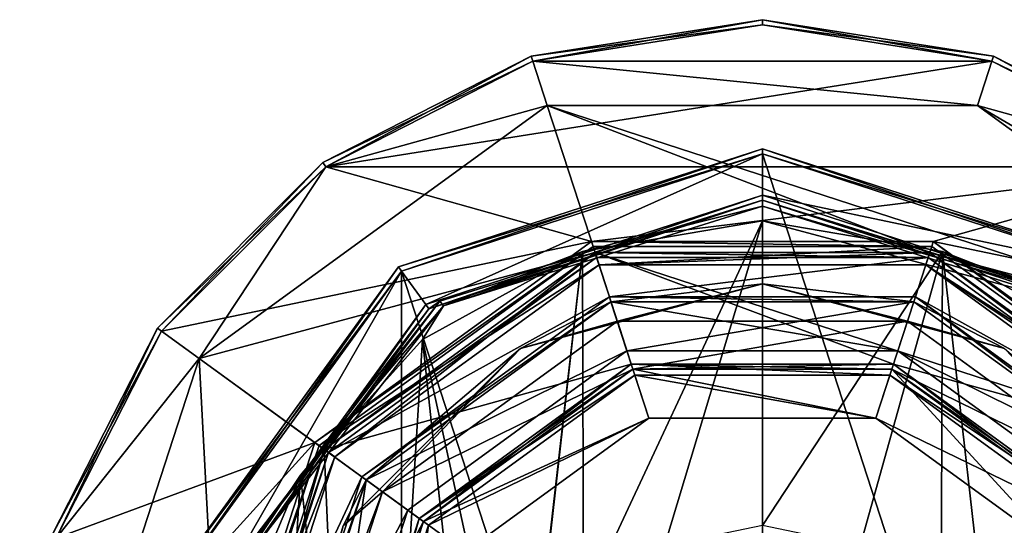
# Model space of a CAD drawing. Header units: millimetres. Extents: x -78 to 78, y -77 to 439.
# Tile 47 of 59: x -29 to 9, y 329 to 349. Entities that reach past the tile are written whole.
import ezdxf

# ---------------------------------------------------------------- set-up
doc = ezdxf.new("R2010")
doc.units = ezdxf.units.MM
doc.header["$LTSCALE"] = 65.185185
for name, color, linetype in [('105', 7, 'CONTINUOUS'), ('107', 7, 'CONTINUOUS'), ('109', 7, 'CONTINUOUS'), ('111', 7, 'CONTINUOUS'), ('113', 7, 'CONTINUOUS'), ('115', 7, 'CONTINUOUS'), ('116', 7, 'CONTINUOUS'), ('117', 7, 'CONTINUOUS'), ('118', 7, 'CONTINUOUS'), ('119', 7, 'CONTINUOUS'), ('120', 7, 'CONTINUOUS'), ('122', 7, 'CONTINUOUS'), ('124', 7, 'CONTINUOUS'), ('126', 7, 'CONTINUOUS'), ('128', 7, 'CONTINUOUS'), ('131', 7, 'CONTINUOUS'), ('132', 7, 'CONTINUOUS'), ('133', 7, 'CONTINUOUS'), ('135', 7, 'CONTINUOUS'), ('137', 7, 'CONTINUOUS'), ('139', 7, 'CONTINUOUS'), ('140', 7, 'CONTINUOUS'), ('142', 7, 'CONTINUOUS'), ('144', 7, 'CONTINUOUS'), ('146', 7, 'CONTINUOUS'), ('147', 7, 'CONTINUOUS'), ('149', 7, 'CONTINUOUS'), ('151', 7, 'CONTINUOUS'), ('458', 7, 'CONTINUOUS'), ('460', 7, 'CONTINUOUS'), ('461', 7, 'CONTINUOUS'), ('462', 7, 'CONTINUOUS'), ('467', 7, 'CONTINUOUS'), ('468', 7, 'CONTINUOUS'), ('469', 7, 'CONTINUOUS'), ('470', 7, 'CONTINUOUS'), ('473', 7, 'CONTINUOUS'), ('474', 7, 'CONTINUOUS'), ('480', 7, 'CONTINUOUS'), ('481', 7, 'CONTINUOUS'), ('482', 7, 'CONTINUOUS'), ('483', 7, 'CONTINUOUS'), ('484', 7, 'CONTINUOUS'), ('485', 7, 'CONTINUOUS'), ('486', 7, 'CONTINUOUS'), ('492', 7, 'CONTINUOUS')]:
    doc.layers.add(name, color=color, linetype=linetype)

msp = doc.modelspace()

# ---------------------------------------------------------------- linework, layer by layer
at = {"layer": '105', "linetype": 'CONTINUOUS'}
for points in [[(0, 348.8), (8.9, 347.39), (-8.9, 347.39), (0, 348.8)], [(-16.928, 343.3), (-8.9, 347.39), (-8.343, 345.679), (-16.928, 343.3)], [(-8.9, 347.39), (8.9, 347.39), (8.343, 345.679), (-8.9, 347.39)], [(-8.343, 345.679), (-8.9, 347.39), (8.343, 345.679), (-8.343, 345.679)], [(8.9, 347.39), (16.928, 343.3), (8.343, 345.679), (8.9, 347.39)], [(-21.843, 335.87), (-16.928, 343.3), (-8.343, 345.679), (-21.843, 335.87)], [(16.928, 343.3), (23.3, 336.928), (8.343, 345.679), (16.928, 343.3)], [(8.343, 345.679), (23.3, 336.928), (21.843, 335.87), (8.343, 345.679)], [(-23.3, 336.928), (-16.928, 343.3), (-21.843, 335.87), (-23.3, 336.928)], [(-27.39, 328.9), (-23.3, 336.928), (-21.843, 335.87), (-27.39, 328.9)], [(-27, 320), (-27.39, 328.9), (-21.843, 335.87), (-27, 320)]]:
    msp.add_3dface(points, dxfattribs=at)
at = {"layer": '107', "linetype": 'CONTINUOUS'}
for points in [[(-21.843, 335.87, 1), (-8.343, 345.679, 1), (-6.489, 339.972, 1), (-21.843, 335.87, 1)], [(8.343, 345.679, 1), (21.843, 335.87, 1), (-8.343, 345.679, 1), (8.343, 345.679, 1)], [(-8.343, 345.679, 1), (21.843, 335.87, 1), (6.489, 339.972, 1), (-8.343, 345.679, 1)], [(-6.489, 339.972, 1), (-8.343, 345.679, 1), (6.489, 339.972, 1), (-6.489, 339.972, 1)], [(-16.989, 332.343, 1), (-21.843, 335.87, 1), (-6.489, 339.972, 1), (-16.989, 332.343, 1)], [(6.489, 339.972, 1), (21.843, 335.87, 1), (16.989, 332.343, 1), (6.489, 339.972, 1)], [(-27, 320, 1), (-21.843, 335.87, 1), (-21, 320, 1), (-27, 320, 1)], [(-21, 320, 1), (-21.843, 335.87, 1), (-16.989, 332.343, 1), (-21, 320, 1)]]:
    msp.add_3dface(points, dxfattribs=at)
at = {"layer": '109', "linetype": 'CONTINUOUS'}
for points in [[(-16.989, 332.343), (-6.489, 339.972), (-5.083, 335.645), (-16.989, 332.343)], [(6.489, 339.972), (16.989, 332.343), (-6.489, 339.972), (6.489, 339.972)], [(-6.489, 339.972), (16.989, 332.343), (5.083, 335.645), (-6.489, 339.972)], [(-5.083, 335.645), (-6.489, 339.972), (5.083, 335.645), (-5.083, 335.645)], [(-13.308, 329.669), (-16.989, 332.343), (-5.083, 335.645), (-13.308, 329.669)], [(5.083, 335.645), (16.989, 332.343), (13.308, 329.669), (5.083, 335.645)], [(-21, 320), (-16.989, 332.343), (-16.45, 320), (-21, 320)], [(-16.45, 320), (-16.989, 332.343), (-13.308, 329.669), (-16.45, 320)]]:
    msp.add_3dface(points, dxfattribs=at)
at = {"layer": '111', "linetype": 'CONTINUOUS'}
for points in [[(-6.567, 340.21, 2.5), (-17.192, 332.49, 2.5), (-6.335, 339.497, 2.5), (-6.567, 340.21, 2.5)], [(6.567, 340.21, 2.5), (-6.567, 340.21, 2.5), (-6.335, 339.497, 2.5), (6.567, 340.21, 2.5)], [(6.335, 339.497, 2.5), (6.567, 340.21, 2.5), (-6.335, 339.497, 2.5), (6.335, 339.497, 2.5)], [(17.192, 332.49, 2.5), (6.567, 340.21, 2.5), (6.335, 339.497, 2.5), (17.192, 332.49, 2.5)], [(-6.335, 339.497, 2.5), (-17.192, 332.49, 2.5), (-16.585, 332.05, 2.5), (-6.335, 339.497, 2.5)], [(16.585, 332.05, 2.5), (17.192, 332.49, 2.5), (6.335, 339.497, 2.5), (16.585, 332.05, 2.5)], [(-17.192, 332.49, 2.5), (-21.25, 320, 2.5), (-16.585, 332.05, 2.5), (-17.192, 332.49, 2.5)], [(-16.585, 332.05, 2.5), (-21.25, 320, 2.5), (-20.5, 320, 2.5), (-16.585, 332.05, 2.5)]]:
    msp.add_3dface(points, dxfattribs=at)
at = {"layer": '113', "linetype": 'CONTINUOUS'}
for points in [[(0, 348.8, 5), (-8.9, 347.39, 5), (8.9, 347.39, 5), (0, 348.8, 5)], [(-8.9, 347.39, 5), (-16.928, 343.3, 5), (8.9, 347.39, 5), (-8.9, 347.39, 5)], [(8.9, 347.39, 5), (-16.928, 343.3, 5), (16.928, 343.3, 5), (8.9, 347.39, 5)], [(-16.928, 343.3, 5), (-23.3, 336.928, 5), (-6.628, 340.4, 5), (-16.928, 343.3, 5)], [(16.928, 343.3, 5), (-16.928, 343.3, 5), (-6.628, 340.4, 5), (16.928, 343.3, 5)], [(6.628, 340.4, 5), (16.928, 343.3, 5), (-6.628, 340.4, 5), (6.628, 340.4, 5)], [(23.3, 336.928, 5), (16.928, 343.3, 5), (6.628, 340.4, 5), (23.3, 336.928, 5)], [(-6.628, 340.4, 5), (-23.3, 336.928, 5), (-17.353, 332.608, 5), (-6.628, 340.4, 5)], [(17.353, 332.608, 5), (23.3, 336.928, 5), (6.628, 340.4, 5), (17.353, 332.608, 5)], [(-23.3, 336.928, 5), (-27.39, 328.9, 5), (-17.353, 332.608, 5), (-23.3, 336.928, 5)], [(-27.39, 328.9, 5), (-28.8, 320, 5), (-17.353, 332.608, 5), (-27.39, 328.9, 5)], [(-17.353, 332.608, 5), (-28.8, 320, 5), (-21.45, 320, 5), (-17.353, 332.608, 5)]]:
    msp.add_3dface(points, dxfattribs=at)
at = {"layer": '115', "linetype": 'CONTINUOUS'}
for points in [[(-21.843, 335.87), (-8.343, 345.679), (-21.843, 335.87, 1), (-21.843, 335.87)], [(-8.343, 345.679), (-8.343, 345.679, 1), (-21.843, 335.87, 1), (-8.343, 345.679)], [(-8.343, 345.679), (8.343, 345.679), (-8.343, 345.679, 1), (-8.343, 345.679)], [(8.343, 345.679), (8.343, 345.679, 1), (-8.343, 345.679, 1), (8.343, 345.679)], [(8.343, 345.679), (21.843, 335.87), (8.343, 345.679, 1), (8.343, 345.679)], [(21.843, 335.87), (21.843, 335.87, 1), (8.343, 345.679, 1), (21.843, 335.87)], [(-27, 320), (-21.843, 335.87), (-27, 320, 1), (-27, 320)], [(-27, 320, 1), (-21.843, 335.87), (-21.843, 335.87, 1), (-27, 320, 1)]]:
    msp.add_3dface(points, dxfattribs=at)
at = {"layer": '116', "linetype": 'CONTINUOUS'}
for points in [[(-16.989, 332.343, 1), (-6.489, 339.972, 1), (-16.989, 332.343), (-16.989, 332.343, 1)], [(-6.489, 339.972, 1), (-6.489, 339.972), (-16.989, 332.343), (-6.489, 339.972, 1)], [(-6.489, 339.972, 1), (6.489, 339.972, 1), (-6.489, 339.972), (-6.489, 339.972, 1)], [(6.489, 339.972, 1), (6.489, 339.972), (-6.489, 339.972), (6.489, 339.972, 1)], [(6.489, 339.972, 1), (16.989, 332.343, 1), (6.489, 339.972), (6.489, 339.972, 1)], [(16.989, 332.343, 1), (16.989, 332.343), (6.489, 339.972), (16.989, 332.343, 1)], [(-21, 320, 1), (-16.989, 332.343, 1), (-21, 320), (-21, 320, 1)], [(-21, 320), (-16.989, 332.343, 1), (-16.989, 332.343), (-21, 320)]]:
    msp.add_3dface(points, dxfattribs=at)
at = {"layer": '117', "linetype": 'CONTINUOUS'}
for points in [[(-5.022, 335.455, 2.3), (-13.147, 329.552, 2.3), (-5.022, 335.455, 0.2), (-5.022, 335.455, 2.3)], [(-5.022, 335.455, 0.2), (-13.147, 329.552, 2.3), (-13.147, 329.552, 0.2), (-5.022, 335.455, 0.2)], [(5.022, 335.455, 2.3), (-5.022, 335.455, 2.3), (5.022, 335.455, 0.2), (5.022, 335.455, 2.3)], [(5.022, 335.455, 0.2), (-5.022, 335.455, 2.3), (-5.022, 335.455, 0.2), (5.022, 335.455, 0.2)], [(13.147, 329.552, 2.3), (5.022, 335.455, 2.3), (13.147, 329.552, 0.2), (13.147, 329.552, 2.3)], [(13.147, 329.552, 0.2), (5.022, 335.455, 2.3), (5.022, 335.455, 0.2), (13.147, 329.552, 0.2)], [(-16.25, 320, 2.3), (-16.25, 320, 0.2), (-13.147, 329.552, 0.2), (-16.25, 320, 2.3)], [(-13.147, 329.552, 2.3), (-16.25, 320, 2.3), (-13.147, 329.552, 0.2), (-13.147, 329.552, 2.3)]]:
    msp.add_3dface(points, dxfattribs=at)
at = {"layer": '118', "linetype": 'CONTINUOUS'}
for points in [[(-17.192, 332.49, 2.5), (-6.567, 340.21, 2.5), (-17.192, 332.49, 4.8), (-17.192, 332.49, 2.5)], [(-17.192, 332.49, 4.8), (-6.567, 340.21, 2.5), (-6.567, 340.21, 4.8), (-17.192, 332.49, 4.8)], [(-6.567, 340.21, 2.5), (6.567, 340.21, 2.5), (-6.567, 340.21, 4.8), (-6.567, 340.21, 2.5)], [(-6.567, 340.21, 4.8), (6.567, 340.21, 2.5), (6.567, 340.21, 4.8), (-6.567, 340.21, 4.8)], [(6.567, 340.21, 2.5), (17.192, 332.49, 2.5), (6.567, 340.21, 4.8), (6.567, 340.21, 2.5)], [(6.567, 340.21, 4.8), (17.192, 332.49, 2.5), (17.192, 332.49, 4.8), (6.567, 340.21, 4.8)], [(-21.25, 320, 2.5), (-17.192, 332.49, 2.5), (-21.25, 320, 4.8), (-21.25, 320, 2.5)], [(-21.25, 320, 4.8), (-17.192, 332.49, 2.5), (-17.192, 332.49, 4.8), (-21.25, 320, 4.8)]]:
    msp.add_3dface(points, dxfattribs=at)
at = {"layer": '119', "linetype": 'CONTINUOUS'}
for points in [[(0, 349, 0.2), (-8.961, 347.581, 0.2), (0, 349, 4.8), (0, 349, 0.2)], [(0, 349, 4.8), (-8.961, 347.581, 0.2), (-8.961, 347.581, 4.8), (0, 349, 4.8)], [(8.961, 347.581, 0.2), (0, 349, 0.2), (8.961, 347.581, 4.8), (8.961, 347.581, 0.2)], [(8.961, 347.581, 4.8), (0, 349, 0.2), (0, 349, 4.8), (8.961, 347.581, 4.8)], [(-8.961, 347.581, 0.2), (-17.046, 343.461, 0.2), (-8.961, 347.581, 4.8), (-8.961, 347.581, 0.2)], [(-8.961, 347.581, 4.8), (-17.046, 343.461, 0.2), (-17.046, 343.461, 4.8), (-8.961, 347.581, 4.8)], [(17.046, 343.461, 0.2), (8.961, 347.581, 0.2), (17.046, 343.461, 4.8), (17.046, 343.461, 0.2)], [(17.046, 343.461, 4.8), (8.961, 347.581, 0.2), (8.961, 347.581, 4.8), (17.046, 343.461, 4.8)], [(-17.046, 343.461, 0.2), (-23.461, 337.046, 0.2), (-17.046, 343.461, 4.8), (-17.046, 343.461, 0.2)], [(-17.046, 343.461, 4.8), (-23.461, 337.046, 0.2), (-23.461, 337.046, 4.8), (-17.046, 343.461, 4.8)], [(-23.461, 337.046, 0.2), (-27.581, 328.961, 0.2), (-23.461, 337.046, 4.8), (-23.461, 337.046, 0.2)], [(-23.461, 337.046, 4.8), (-27.581, 328.961, 0.2), (-27.581, 328.961, 4.8), (-23.461, 337.046, 4.8)]]:
    msp.add_3dface(points, dxfattribs=at)
at = {"layer": '120', "linetype": 'CONTINUOUS'}
for points in [[(0, 348.8, 5), (0, 349, 4.8), (-8.961, 347.581, 4.8), (0, 348.8, 5)], [(0, 348.8, 5), (8.9, 347.39, 5), (0, 349, 4.8), (0, 348.8, 5)], [(8.9, 347.39, 5), (8.961, 347.581, 4.8), (0, 349, 4.8), (8.9, 347.39, 5)], [(-8.9, 347.39, 5), (0, 348.8, 5), (-8.961, 347.581, 4.8), (-8.9, 347.39, 5)], [(-8.9, 347.39, 5), (-8.961, 347.581, 4.8), (-17.046, 343.461, 4.8), (-8.9, 347.39, 5)], [(8.9, 347.39, 5), (16.928, 343.3, 5), (8.961, 347.581, 4.8), (8.9, 347.39, 5)], [(16.928, 343.3, 5), (17.046, 343.461, 4.8), (8.961, 347.581, 4.8), (16.928, 343.3, 5)], [(-16.928, 343.3, 5), (-8.9, 347.39, 5), (-17.046, 343.461, 4.8), (-16.928, 343.3, 5)], [(-16.928, 343.3, 5), (-17.046, 343.461, 4.8), (-23.461, 337.046, 4.8), (-16.928, 343.3, 5)], [(-23.3, 336.928, 5), (-16.928, 343.3, 5), (-23.461, 337.046, 4.8), (-23.3, 336.928, 5)], [(-23.3, 336.928, 5), (-23.461, 337.046, 4.8), (-27.581, 328.961, 4.8), (-23.3, 336.928, 5)], [(-27.39, 328.9, 5), (-23.3, 336.928, 5), (-27.581, 328.961, 4.8), (-27.39, 328.9, 5)]]:
    msp.add_3dface(points, dxfattribs=at)
at = {"layer": '122', "linetype": 'CONTINUOUS'}
for points in [[(-6.628, 340.4, 5), (-17.353, 332.608, 5), (-6.567, 340.21, 4.8), (-6.628, 340.4, 5)], [(-17.353, 332.608, 5), (-17.192, 332.49, 4.8), (-6.567, 340.21, 4.8), (-17.353, 332.608, 5)], [(6.628, 340.4, 5), (-6.628, 340.4, 5), (6.567, 340.21, 4.8), (6.628, 340.4, 5)], [(-6.628, 340.4, 5), (-6.567, 340.21, 4.8), (6.567, 340.21, 4.8), (-6.628, 340.4, 5)], [(6.628, 340.4, 5), (6.567, 340.21, 4.8), (17.192, 332.49, 4.8), (6.628, 340.4, 5)], [(17.353, 332.608, 5), (6.628, 340.4, 5), (17.192, 332.49, 4.8), (17.353, 332.608, 5)], [(-17.353, 332.608, 5), (-21.45, 320, 5), (-17.192, 332.49, 4.8), (-17.353, 332.608, 5)], [(-21.45, 320, 5), (-21.25, 320, 4.8), (-17.192, 332.49, 4.8), (-21.45, 320, 5)]]:
    msp.add_3dface(points, dxfattribs=at)
at = {"layer": '124', "linetype": 'CONTINUOUS'}
for points in [[(-13.308, 329.669, 2.5), (-5.022, 335.455, 2.3), (-5.083, 335.645, 2.5), (-13.308, 329.669, 2.5)], [(-5.022, 335.455, 2.3), (5.022, 335.455, 2.3), (-5.083, 335.645, 2.5), (-5.022, 335.455, 2.3)], [(-5.083, 335.645, 2.5), (5.022, 335.455, 2.3), (5.083, 335.645, 2.5), (-5.083, 335.645, 2.5)], [(5.022, 335.455, 2.3), (13.147, 329.552, 2.3), (5.083, 335.645, 2.5), (5.022, 335.455, 2.3)], [(5.083, 335.645, 2.5), (13.147, 329.552, 2.3), (13.308, 329.669, 2.5), (5.083, 335.645, 2.5)], [(-13.147, 329.552, 2.3), (-5.022, 335.455, 2.3), (-13.308, 329.669, 2.5), (-13.147, 329.552, 2.3)], [(-16.45, 320, 2.5), (-13.147, 329.552, 2.3), (-13.308, 329.669, 2.5), (-16.45, 320, 2.5)], [(-16.25, 320, 2.3), (-13.147, 329.552, 2.3), (-16.45, 320, 2.5), (-16.25, 320, 2.3)]]:
    msp.add_3dface(points, dxfattribs=at)
at = {"layer": '126', "linetype": 'CONTINUOUS'}
for points in [[(-13.308, 329.669), (-5.083, 335.645), (-13.147, 329.552, 0.2), (-13.308, 329.669)], [(-5.083, 335.645), (-5.022, 335.455, 0.2), (-13.147, 329.552, 0.2), (-5.083, 335.645)], [(-5.083, 335.645), (5.083, 335.645), (-5.022, 335.455, 0.2), (-5.083, 335.645)], [(5.083, 335.645), (5.022, 335.455, 0.2), (-5.022, 335.455, 0.2), (5.083, 335.645)], [(5.083, 335.645), (13.308, 329.669), (5.022, 335.455, 0.2), (5.083, 335.645)], [(13.308, 329.669), (13.147, 329.552, 0.2), (5.022, 335.455, 0.2), (13.308, 329.669)], [(-16.45, 320), (-13.308, 329.669), (-16.25, 320, 0.2), (-16.45, 320)], [(-16.25, 320, 0.2), (-13.308, 329.669), (-13.147, 329.552, 0.2), (-16.25, 320, 0.2)]]:
    msp.add_3dface(points, dxfattribs=at)
at = {"layer": '128', "linetype": 'CONTINUOUS'}
for points in [[(-8.9, 347.39), (-8.961, 347.581, 0.2), (0, 349, 0.2), (-8.9, 347.39)], [(0, 348.8), (-8.9, 347.39), (0, 349, 0.2), (0, 348.8)], [(0, 348.8), (0, 349, 0.2), (8.961, 347.581, 0.2), (0, 348.8)], [(8.9, 347.39), (0, 348.8), (8.961, 347.581, 0.2), (8.9, 347.39)], [(-16.928, 343.3), (-17.046, 343.461, 0.2), (-8.961, 347.581, 0.2), (-16.928, 343.3)], [(-8.9, 347.39), (-16.928, 343.3), (-8.961, 347.581, 0.2), (-8.9, 347.39)], [(8.9, 347.39), (8.961, 347.581, 0.2), (17.046, 343.461, 0.2), (8.9, 347.39)], [(16.928, 343.3), (8.9, 347.39), (17.046, 343.461, 0.2), (16.928, 343.3)], [(-23.3, 336.928), (-23.461, 337.046, 0.2), (-17.046, 343.461, 0.2), (-23.3, 336.928)], [(-16.928, 343.3), (-23.3, 336.928), (-17.046, 343.461, 0.2), (-16.928, 343.3)], [(-27.39, 328.9), (-27.581, 328.961, 0.2), (-23.461, 337.046, 0.2), (-27.39, 328.9)], [(-23.3, 336.928), (-27.39, 328.9), (-23.461, 337.046, 0.2), (-23.3, 336.928)]]:
    msp.add_3dface(points, dxfattribs=at)
at = {"layer": '131', "linetype": 'CONTINUOUS'}
for points in [[(-6.428, 339.782, 37.5), (-16.828, 332.226, 37.5), (-5.933, 338.26, 37.5), (-6.428, 339.782, 37.5)], [(6.428, 339.782, 37.5), (-6.428, 339.782, 37.5), (-5.933, 338.26, 37.5), (6.428, 339.782, 37.5)], [(5.933, 338.26, 37.5), (6.428, 339.782, 37.5), (-5.933, 338.26, 37.5), (5.933, 338.26, 37.5)], [(16.828, 332.226, 37.5), (6.428, 339.782, 37.5), (5.933, 338.26, 37.5), (16.828, 332.226, 37.5)], [(-5.933, 338.26, 37.5), (-16.828, 332.226, 37.5), (-15.533, 331.285, 37.5), (-5.933, 338.26, 37.5)], [(15.533, 331.285, 37.5), (16.828, 332.226, 37.5), (5.933, 338.26, 37.5), (15.533, 331.285, 37.5)], [(-16.828, 332.226, 37.5), (-20.8, 320, 37.5), (-15.533, 331.285, 37.5), (-16.828, 332.226, 37.5)], [(-15.533, 331.285, 37.5), (-20.8, 320, 37.5), (-19.2, 320, 37.5), (-15.533, 331.285, 37.5)]]:
    msp.add_3dface(points, dxfattribs=at)
at = {"layer": '132', "linetype": 'CONTINUOUS'}
for points in [[(-16.989, 332.344, 37.3), (-6.489, 339.972, 37.3), (-16.989, 332.344, 3), (-16.989, 332.344, 37.3)], [(-16.989, 332.344, 3), (-6.489, 339.972, 37.3), (-6.489, 339.972, 3), (-16.989, 332.344, 3)], [(-6.489, 339.972, 37.3), (6.489, 339.972, 37.3), (-6.489, 339.972, 3), (-6.489, 339.972, 37.3)], [(-6.489, 339.972, 3), (6.489, 339.972, 37.3), (6.489, 339.972, 3), (-6.489, 339.972, 3)], [(6.489, 339.972, 37.3), (16.989, 332.344, 37.3), (6.489, 339.972, 3), (6.489, 339.972, 37.3)], [(6.489, 339.972, 3), (16.989, 332.344, 37.3), (16.989, 332.344, 3), (6.489, 339.972, 3)], [(-21, 320, 3), (-21, 320, 37.3), (-16.989, 332.344, 37.3), (-21, 320, 3)], [(-21, 320, 3), (-16.989, 332.344, 37.3), (-16.989, 332.344, 3), (-21, 320, 3)]]:
    msp.add_3dface(points, dxfattribs=at)
at = {"layer": '133', "linetype": 'CONTINUOUS'}
for points in [[(-13.308, 329.669, 2.5), (-5.083, 335.645, 2.5), (-4.944, 335.217, 2.5), (-13.308, 329.669, 2.5)], [(-5.083, 335.645, 2.5), (5.083, 335.645, 2.5), (4.944, 335.217, 2.5), (-5.083, 335.645, 2.5)], [(-4.944, 335.217, 2.5), (-5.083, 335.645, 2.5), (4.944, 335.217, 2.5), (-4.944, 335.217, 2.5)], [(5.083, 335.645, 2.5), (13.308, 329.669, 2.5), (4.944, 335.217, 2.5), (5.083, 335.645, 2.5)], [(-12.944, 329.405, 2.5), (-13.308, 329.669, 2.5), (-4.944, 335.217, 2.5), (-12.944, 329.405, 2.5)], [(4.944, 335.217, 2.5), (13.308, 329.669, 2.5), (12.944, 329.405, 2.5), (4.944, 335.217, 2.5)], [(-16.45, 320, 2.5), (-13.308, 329.669, 2.5), (-16, 320, 2.5), (-16.45, 320, 2.5)], [(-16, 320, 2.5), (-13.308, 329.669, 2.5), (-12.944, 329.405, 2.5), (-16, 320, 2.5)]]:
    msp.add_3dface(points, dxfattribs=at)
at = {"layer": '135', "linetype": 'CONTINUOUS'}
for points in [[(-12.944, 329.405, 2.5), (-4.944, 335.217, 2.5), (-12.944, 329.405), (-12.944, 329.405, 2.5)], [(-12.944, 329.405), (-4.944, 335.217, 2.5), (-4.944, 335.217), (-12.944, 329.405)], [(-4.944, 335.217, 2.5), (4.944, 335.217, 2.5), (-4.944, 335.217), (-4.944, 335.217, 2.5)], [(-4.944, 335.217), (4.944, 335.217, 2.5), (4.944, 335.217), (-4.944, 335.217)], [(4.944, 335.217, 2.5), (12.944, 329.405, 2.5), (4.944, 335.217), (4.944, 335.217, 2.5)], [(4.944, 335.217), (12.944, 329.405, 2.5), (12.944, 329.405), (4.944, 335.217)], [(-16, 320, 2.5), (-12.944, 329.405, 2.5), (-16, 320), (-16, 320, 2.5)], [(-16, 320), (-12.944, 329.405, 2.5), (-12.944, 329.405), (-16, 320)]]:
    msp.add_3dface(points, dxfattribs=at)
at = {"layer": '137', "linetype": 'CONTINUOUS'}
for points in [[(-11.528, 328.376), (-4.403, 333.553), (-11.528, 328.376, 4), (-11.528, 328.376)], [(-11.528, 328.376, 4), (-4.403, 333.553), (-4.403, 333.553, 4), (-11.528, 328.376, 4)], [(-4.403, 333.553), (4.403, 333.553), (-4.403, 333.553, 4), (-4.403, 333.553)], [(-4.403, 333.553, 4), (4.403, 333.553), (4.403, 333.553, 4), (-4.403, 333.553, 4)], [(4.403, 333.553), (11.528, 328.376), (4.403, 333.553, 4), (4.403, 333.553)], [(4.403, 333.553, 4), (11.528, 328.376), (11.528, 328.376, 4), (4.403, 333.553, 4)]]:
    msp.add_3dface(points, dxfattribs=at)
at = {"layer": '139', "linetype": 'CONTINUOUS'}
for points in [[(-5.624, 337.309, 6), (-14.725, 330.697, 6), (-5.022, 335.455, 6), (-5.624, 337.309, 6)], [(5.624, 337.309, 6), (-5.624, 337.309, 6), (-5.022, 335.455, 6), (5.624, 337.309, 6)], [(5.022, 335.455, 6), (5.624, 337.309, 6), (-5.022, 335.455, 6), (5.022, 335.455, 6)], [(14.725, 330.697, 6), (5.624, 337.309, 6), (5.022, 335.455, 6), (14.725, 330.697, 6)], [(-5.022, 335.455, 6), (-14.725, 330.697, 6), (-13.147, 329.552, 6), (-5.022, 335.455, 6)], [(13.147, 329.552, 6), (14.725, 330.697, 6), (5.022, 335.455, 6), (13.147, 329.552, 6)], [(-14.725, 330.697, 6), (-18.2, 320, 6), (-13.147, 329.552, 6), (-14.725, 330.697, 6)], [(-18.2, 320, 6), (-16.25, 320, 6), (-13.147, 329.552, 6), (-18.2, 320, 6)]]:
    msp.add_3dface(points, dxfattribs=at)
at = {"layer": '140', "linetype": 'CONTINUOUS'}
for points in [[(-15.371, 331.168, 6.8), (-5.871, 338.07, 6.8), (-15.371, 331.168, 37.3), (-15.371, 331.168, 6.8)], [(-15.371, 331.168, 37.3), (-5.871, 338.07, 6.8), (-5.871, 338.07, 37.3), (-15.371, 331.168, 37.3)], [(-5.871, 338.07, 6.8), (5.871, 338.07, 6.8), (-5.871, 338.07, 37.3), (-5.871, 338.07, 6.8)], [(-5.871, 338.07, 37.3), (5.871, 338.07, 6.8), (5.871, 338.07, 37.3), (-5.871, 338.07, 37.3)], [(5.871, 338.07, 6.8), (15.371, 331.168, 6.8), (5.871, 338.07, 37.3), (5.871, 338.07, 6.8)], [(5.871, 338.07, 37.3), (15.371, 331.168, 6.8), (15.371, 331.168, 37.3), (5.871, 338.07, 37.3)], [(-19, 320, 37.3), (-19, 320, 6.8), (-15.371, 331.168, 6.8), (-19, 320, 37.3)], [(-19, 320, 37.3), (-15.371, 331.168, 6.8), (-15.371, 331.168, 37.3), (-19, 320, 37.3)]]:
    msp.add_3dface(points, dxfattribs=at)
at = {"layer": '142', "linetype": 'CONTINUOUS'}
for points in [[(-9.383, 336.252, 6.234), (-5.624, 337.309, 6), (0, 338.766, 6.234), (-9.383, 336.252, 6.234)], [(-5.871, 338.07, 6.8), (-9.383, 336.252, 6.234), (0, 338.766, 6.234), (-5.871, 338.07, 6.8)], [(5.871, 338.07, 6.8), (-5.871, 338.07, 6.8), (0, 338.766, 6.234), (5.871, 338.07, 6.8)], [(-5.624, 337.309, 6), (5.624, 337.309, 6), (0, 338.766, 6.234), (-5.624, 337.309, 6)], [(0, 338.766, 6.234), (5.624, 337.309, 6), (9.383, 336.252, 6.234), (0, 338.766, 6.234)], [(5.871, 338.07, 6.8), (0, 338.766, 6.234), (9.383, 336.252, 6.234), (5.871, 338.07, 6.8)], [(-5.871, 338.07, 6.8), (-15.371, 331.168, 6.8), (-9.383, 336.252, 6.234), (-5.871, 338.07, 6.8)], [(15.371, 331.168, 6.8), (5.871, 338.07, 6.8), (9.383, 336.252, 6.234), (15.371, 331.168, 6.8)], [(-14.725, 330.697, 6), (-5.624, 337.309, 6), (-9.383, 336.252, 6.234), (-14.725, 330.697, 6)], [(5.624, 337.309, 6), (14.725, 330.697, 6), (9.383, 336.252, 6.234), (5.624, 337.309, 6)], [(-16.252, 329.383, 6.234), (-14.725, 330.697, 6), (-9.383, 336.252, 6.234), (-16.252, 329.383, 6.234)], [(-15.371, 331.168, 6.8), (-16.252, 329.383, 6.234), (-9.383, 336.252, 6.234), (-15.371, 331.168, 6.8)], [(-15.371, 331.168, 6.8), (-19, 320, 6.8), (-16.252, 329.383, 6.234), (-15.371, 331.168, 6.8)], [(-18.2, 320, 6), (-14.725, 330.697, 6), (-18.766, 320, 6.234), (-18.2, 320, 6)], [(-18.766, 320, 6.234), (-14.725, 330.697, 6), (-16.252, 329.383, 6.234), (-18.766, 320, 6.234)]]:
    msp.add_3dface(points, dxfattribs=at)
at = {"layer": '144', "linetype": 'CONTINUOUS'}
for points in [[(-6.428, 339.782, 37.5), (-6.489, 339.972, 37.3), (-16.989, 332.344, 37.3), (-6.428, 339.782, 37.5)], [(-6.428, 339.782, 37.5), (6.428, 339.782, 37.5), (-6.489, 339.972, 37.3), (-6.428, 339.782, 37.5)], [(6.428, 339.782, 37.5), (6.489, 339.972, 37.3), (-6.489, 339.972, 37.3), (6.428, 339.782, 37.5)], [(6.428, 339.782, 37.5), (16.828, 332.226, 37.5), (6.489, 339.972, 37.3), (6.428, 339.782, 37.5)], [(16.828, 332.226, 37.5), (16.989, 332.344, 37.3), (6.489, 339.972, 37.3), (16.828, 332.226, 37.5)], [(-16.828, 332.226, 37.5), (-6.428, 339.782, 37.5), (-16.989, 332.344, 37.3), (-16.828, 332.226, 37.5)], [(-21, 320, 37.3), (-16.828, 332.226, 37.5), (-16.989, 332.344, 37.3), (-21, 320, 37.3)], [(-21, 320, 37.3), (-20.8, 320, 37.5), (-16.828, 332.226, 37.5), (-21, 320, 37.3)]]:
    msp.add_3dface(points, dxfattribs=at)
at = {"layer": '146', "linetype": 'CONTINUOUS'}
for points in [[(-5.933, 338.26, 37.5), (-15.533, 331.285, 37.5), (-5.871, 338.07, 37.3), (-5.933, 338.26, 37.5)], [(-15.533, 331.285, 37.5), (-15.371, 331.168, 37.3), (-5.871, 338.07, 37.3), (-15.533, 331.285, 37.5)], [(5.933, 338.26, 37.5), (-5.933, 338.26, 37.5), (5.871, 338.07, 37.3), (5.933, 338.26, 37.5)], [(-5.933, 338.26, 37.5), (-5.871, 338.07, 37.3), (5.871, 338.07, 37.3), (-5.933, 338.26, 37.5)], [(5.933, 338.26, 37.5), (5.871, 338.07, 37.3), (15.371, 331.168, 37.3), (5.933, 338.26, 37.5)], [(15.533, 331.285, 37.5), (5.933, 338.26, 37.5), (15.371, 331.168, 37.3), (15.533, 331.285, 37.5)], [(-15.533, 331.285, 37.5), (-19.2, 320, 37.5), (-15.371, 331.168, 37.3), (-15.533, 331.285, 37.5)], [(-19.2, 320, 37.5), (-19, 320, 37.3), (-15.371, 331.168, 37.3), (-19.2, 320, 37.5)]]:
    msp.add_3dface(points, dxfattribs=at)
at = {"layer": '147', "linetype": 'CONTINUOUS'}
for points in [[(-16.585, 332.05, 2.5), (-16.989, 332.344, 3), (-6.489, 339.972, 3), (-16.585, 332.05, 2.5)], [(-6.335, 339.497, 2.5), (-16.585, 332.05, 2.5), (-6.489, 339.972, 3), (-6.335, 339.497, 2.5)], [(-6.335, 339.497, 2.5), (-6.489, 339.972, 3), (6.489, 339.972, 3), (-6.335, 339.497, 2.5)], [(6.335, 339.497, 2.5), (-6.335, 339.497, 2.5), (6.489, 339.972, 3), (6.335, 339.497, 2.5)], [(6.335, 339.497, 2.5), (6.489, 339.972, 3), (16.989, 332.344, 3), (6.335, 339.497, 2.5)], [(16.585, 332.05, 2.5), (6.335, 339.497, 2.5), (16.989, 332.344, 3), (16.585, 332.05, 2.5)], [(-20.5, 320, 2.5), (-21, 320, 3), (-16.989, 332.344, 3), (-20.5, 320, 2.5)], [(-16.585, 332.05, 2.5), (-20.5, 320, 2.5), (-16.989, 332.344, 3), (-16.585, 332.05, 2.5)]]:
    msp.add_3dface(points, dxfattribs=at)
at = {"layer": '149', "linetype": 'CONTINUOUS'}
for points in [[(-4.403, 333.553, 4), (-5.022, 335.455, 6), (-13.147, 329.552, 6), (-4.403, 333.553, 4)], [(-4.403, 333.553, 4), (4.403, 333.553, 4), (-5.022, 335.455, 6), (-4.403, 333.553, 4)], [(4.403, 333.553, 4), (5.022, 335.455, 6), (-5.022, 335.455, 6), (4.403, 333.553, 4)], [(4.403, 333.553, 4), (11.528, 328.376, 4), (5.022, 335.455, 6), (4.403, 333.553, 4)], [(11.528, 328.376, 4), (13.147, 329.552, 6), (5.022, 335.455, 6), (11.528, 328.376, 4)], [(-11.528, 328.376, 4), (-4.403, 333.553, 4), (-13.147, 329.552, 6), (-11.528, 328.376, 4)], [(-16.25, 320, 6), (-11.528, 328.376, 4), (-13.147, 329.552, 6), (-16.25, 320, 6)]]:
    msp.add_3dface(points, dxfattribs=at)
at = {"layer": '151', "linetype": 'CONTINUOUS'}
for points in [[(-12.944, 329.405), (-4.944, 335.217), (-4.403, 333.553), (-12.944, 329.405)], [(-4.944, 335.217), (4.944, 335.217), (4.403, 333.553), (-4.944, 335.217)], [(-4.944, 335.217), (4.403, 333.553), (-4.403, 333.553), (-4.944, 335.217)], [(4.944, 335.217), (12.944, 329.405), (4.403, 333.553), (4.944, 335.217)], [(-12.944, 329.405), (-4.403, 333.553), (-11.528, 328.376), (-12.944, 329.405)], [(12.944, 329.405), (11.528, 328.376), (4.403, 333.553), (12.944, 329.405)], [(-16, 320), (-12.944, 329.405), (-14.25, 320), (-16, 320)], [(-14.25, 320), (-12.944, 329.405), (-11.528, 328.376), (-14.25, 320)]]:
    msp.add_3dface(points, dxfattribs=at)
at = {"layer": '458', "linetype": 'CONTINUOUS'}
for points in [[(-15.371, 331.168, 4), (-5.871, 338.07, 4), (-5.253, 336.168, 4), (-15.371, 331.168, 4)], [(-5.871, 338.07, 4), (5.871, 338.07, 4), (5.253, 336.168, 4), (-5.871, 338.07, 4)], [(-5.253, 336.168, 4), (-5.871, 338.07, 4), (5.253, 336.168, 4), (-5.253, 336.168, 4)], [(5.871, 338.07, 4), (15.371, 331.168, 4), (5.253, 336.168, 4), (5.871, 338.07, 4)], [(-13.753, 329.992, 4), (-15.371, 331.168, 4), (-5.253, 336.168, 4), (-13.753, 329.992, 4)], [(5.253, 336.168, 4), (15.371, 331.168, 4), (13.753, 329.992, 4), (5.253, 336.168, 4)], [(-17, 320, 4), (-19, 320, 4), (-15.371, 331.168, 4), (-17, 320, 4)], [(-17, 320, 4), (-15.371, 331.168, 4), (-13.753, 329.992, 4), (-17, 320, 4)]]:
    msp.add_3dface(points, dxfattribs=at)
at = {"layer": '460', "linetype": 'CONTINUOUS'}
for points in [[(-13.753, 329.992, 4), (-5.253, 336.168, 4), (-13.753, 329.992, 2.5), (-13.753, 329.992, 4)], [(-13.753, 329.992, 2.5), (-5.253, 336.168, 4), (-5.253, 336.168, 2.5), (-13.753, 329.992, 2.5)], [(-5.253, 336.168, 4), (5.253, 336.168, 4), (-5.253, 336.168, 2.5), (-5.253, 336.168, 4)], [(-5.253, 336.168, 2.5), (5.253, 336.168, 4), (5.253, 336.168, 2.5), (-5.253, 336.168, 2.5)], [(5.253, 336.168, 4), (13.753, 329.992, 4), (5.253, 336.168, 2.5), (5.253, 336.168, 4)], [(5.253, 336.168, 2.5), (13.753, 329.992, 4), (13.753, 329.992, 2.5), (5.253, 336.168, 2.5)], [(-17, 320, 2.5), (-17, 320, 4), (-13.753, 329.992, 4), (-17, 320, 2.5)], [(-17, 320, 2.5), (-13.753, 329.992, 4), (-13.753, 329.992, 2.5), (-17, 320, 2.5)]]:
    msp.add_3dface(points, dxfattribs=at)
at = {"layer": '461', "linetype": 'CONTINUOUS'}
for points in [[(-5.871, 338.07, 4), (-15.371, 331.168, 4), (-5.871, 338.07, 2.5), (-5.871, 338.07, 4)], [(-5.871, 338.07, 2.5), (-15.371, 331.168, 4), (-15.371, 331.168, 2.5), (-5.871, 338.07, 2.5)], [(5.871, 338.07, 4), (-5.871, 338.07, 4), (5.871, 338.07, 2.5), (5.871, 338.07, 4)], [(5.871, 338.07, 2.5), (-5.871, 338.07, 4), (-5.871, 338.07, 2.5), (5.871, 338.07, 2.5)], [(15.371, 331.168, 4), (5.871, 338.07, 4), (15.371, 331.168, 2.5), (15.371, 331.168, 4)], [(15.371, 331.168, 2.5), (5.871, 338.07, 4), (5.871, 338.07, 2.5), (15.371, 331.168, 2.5)], [(-15.371, 331.168, 4), (-19, 320, 4), (-15.371, 331.168, 2.5), (-15.371, 331.168, 4)], [(-19, 320, 4), (-19, 320, 2.5), (-15.371, 331.168, 2.5), (-19, 320, 4)]]:
    msp.add_3dface(points, dxfattribs=at)
at = {"layer": '462', "linetype": 'CONTINUOUS'}
for points in [[(-5.253, 336.168, 2.5), (-5.871, 338.07, 2.5), (-15.371, 331.168, 2.5), (-5.253, 336.168, 2.5)], [(-5.253, 336.168, 2.5), (5.871, 338.07, 2.5), (-5.871, 338.07, 2.5), (-5.253, 336.168, 2.5)], [(-5.253, 336.168, 2.5), (5.253, 336.168, 2.5), (5.871, 338.07, 2.5), (-5.253, 336.168, 2.5)], [(5.253, 336.168, 2.5), (15.371, 331.168, 2.5), (5.871, 338.07, 2.5), (5.253, 336.168, 2.5)], [(-13.753, 329.992, 2.5), (-5.253, 336.168, 2.5), (-15.371, 331.168, 2.5), (-13.753, 329.992, 2.5)], [(5.253, 336.168, 2.5), (13.753, 329.992, 2.5), (15.371, 331.168, 2.5), (5.253, 336.168, 2.5)], [(-19, 320, 2.5), (-13.753, 329.992, 2.5), (-15.371, 331.168, 2.5), (-19, 320, 2.5)], [(-19, 320, 2.5), (-17, 320, 2.5), (-13.753, 329.992, 2.5), (-19, 320, 2.5)]]:
    msp.add_3dface(points, dxfattribs=at)
at = {"layer": '467', "linetype": 'CONTINUOUS'}
for points in [[(0, 342, 18.2), (-12.511, 338.096, 50.2), (-12.931, 337.798, 18.2), (0, 342, 18.2)], [(0, 342, 50.2), (-12.511, 338.096, 50.2), (0, 342, 18.2), (0, 342, 50.2)], [(-12.511, 338.096, 50.2), (-20.582, 327.771, 50.2), (-12.931, 337.798, 18.2), (-12.511, 338.096, 50.2)], [(-12.931, 337.798, 18.2), (-20.582, 327.771, 50.2), (-20.923, 326.798, 18.2), (-12.931, 337.798, 18.2)]]:
    msp.add_3dface(points, dxfattribs=at)
at = {"layer": '468', "linetype": 'CONTINUOUS'}
for points in [[(-13.989, 339.255, 18), (0, 343.8, 18), (-13.049, 337.96, 18), (-13.989, 339.255, 18)], [(0, 343.8, 18), (0, 342.2, 18), (-13.049, 337.96, 18), (0, 343.8, 18)], [(0, 343.8, 18), (13.989, 339.255, 18), (0, 342.2, 18), (0, 343.8, 18)], [(0, 342.2, 18), (13.989, 339.255, 18), (13.049, 337.96, 18), (0, 342.2, 18)], [(-22.635, 327.355, 18), (-13.989, 339.255, 18), (-21.113, 326.86, 18), (-22.635, 327.355, 18)], [(-21.113, 326.86, 18), (-13.989, 339.255, 18), (-13.049, 337.96, 18), (-21.113, 326.86, 18)]]:
    msp.add_3dface(points, dxfattribs=at)
at = {"layer": '469', "linetype": 'CONTINUOUS'}
for points in [[(-14.107, 339.416, 57.8), (0, 344, 57.8), (-14.107, 339.416, 18.2), (-14.107, 339.416, 57.8)], [(-14.107, 339.416, 18.2), (0, 344, 57.8), (0, 344, 18.2), (-14.107, 339.416, 18.2)], [(-22.825, 327.416, 57.8), (-14.107, 339.416, 57.8), (-22.825, 327.416, 18.2), (-22.825, 327.416, 57.8)], [(-22.825, 327.416, 18.2), (-14.107, 339.416, 57.8), (-14.107, 339.416, 18.2), (-22.825, 327.416, 18.2)]]:
    msp.add_3dface(points, dxfattribs=at)
at = {"layer": '470', "linetype": 'CONTINUOUS'}
for points in [[(-13.989, 339.255, 58), (0, 296.2, 58), (0, 343.8, 58), (-13.989, 339.255, 58)], [(0, 343.8, 58), (0, 296.2, 58), (13.989, 300.745, 58), (0, 343.8, 58)], [(13.989, 339.255, 58), (0, 343.8, 58), (13.989, 300.745, 58), (13.989, 339.255, 58)], [(-22.635, 327.355, 58), (-13.989, 300.745, 58), (-13.989, 339.255, 58), (-22.635, 327.355, 58)], [(-13.989, 300.745, 58), (0, 296.2, 58), (-13.989, 339.255, 58), (-13.989, 300.745, 58)]]:
    msp.add_3dface(points, dxfattribs=at)
at = {"layer": '473', "linetype": 'CONTINUOUS'}
for points in [[(0, 342, 50.2), (0, 342, 18.2), (12.931, 337.798, 18.2), (0, 342, 50.2)], [(0, 342, 50.2), (12.931, 337.798, 18.2), (12.511, 338.096, 50.2), (0, 342, 50.2)]]:
    msp.add_3dface(points, dxfattribs=at)
at = {"layer": '474', "linetype": 'CONTINUOUS'}
for points in [[(0, 344, 18.2), (0, 344, 57.8), (14.107, 339.416, 57.8), (0, 344, 18.2)], [(0, 344, 18.2), (14.107, 339.416, 57.8), (14.107, 339.416, 18.2), (0, 344, 18.2)]]:
    msp.add_3dface(points, dxfattribs=at)
at = {"layer": '480', "linetype": 'CONTINUOUS'}
for points in [[(0, 344, 57.8), (-14.107, 339.416, 57.8), (0, 343.8, 58), (0, 344, 57.8)], [(-14.107, 339.416, 57.8), (-13.989, 339.255, 58), (0, 343.8, 58), (-14.107, 339.416, 57.8)], [(-14.107, 339.416, 57.8), (-22.825, 327.416, 57.8), (-13.989, 339.255, 58), (-14.107, 339.416, 57.8)], [(-22.825, 327.416, 57.8), (-22.635, 327.355, 58), (-13.989, 339.255, 58), (-22.825, 327.416, 57.8)]]:
    msp.add_3dface(points, dxfattribs=at)
at = {"layer": '481', "linetype": 'CONTINUOUS'}
for points in [[(0, 344, 57.8), (0, 343.8, 58), (13.989, 339.255, 58), (0, 344, 57.8)], [(0, 344, 57.8), (13.989, 339.255, 58), (14.107, 339.416, 57.8), (0, 344, 57.8)]]:
    msp.add_3dface(points, dxfattribs=at)
at = {"layer": '482', "linetype": 'CONTINUOUS'}
for points in [[(0, 343.8, 18), (0, 344, 18.2), (14.107, 339.416, 18.2), (0, 343.8, 18)], [(13.989, 339.255, 18), (0, 343.8, 18), (14.107, 339.416, 18.2), (13.989, 339.255, 18)]]:
    msp.add_3dface(points, dxfattribs=at)
at = {"layer": '483', "linetype": 'CONTINUOUS'}
for points in [[(-13.989, 339.255, 18), (-14.107, 339.416, 18.2), (0, 344, 18.2), (-13.989, 339.255, 18)], [(0, 343.8, 18), (-13.989, 339.255, 18), (0, 344, 18.2), (0, 343.8, 18)], [(-22.635, 327.355, 18), (-22.825, 327.416, 18.2), (-14.107, 339.416, 18.2), (-22.635, 327.355, 18)], [(-13.989, 339.255, 18), (-22.635, 327.355, 18), (-14.107, 339.416, 18.2), (-13.989, 339.255, 18)]]:
    msp.add_3dface(points, dxfattribs=at)
at = {"layer": '484', "linetype": 'CONTINUOUS'}
for points in [[(0, 342, 18.2), (0, 342.2, 18), (13.049, 337.96, 18), (0, 342, 18.2)], [(0, 342, 18.2), (13.049, 337.96, 18), (12.931, 337.798, 18.2), (0, 342, 18.2)]]:
    msp.add_3dface(points, dxfattribs=at)
at = {"layer": '485', "linetype": 'CONTINUOUS'}
for points in [[(0, 342.2, 18), (-12.931, 337.798, 18.2), (-13.049, 337.96, 18), (0, 342.2, 18)], [(0, 342, 18.2), (-12.931, 337.798, 18.2), (0, 342.2, 18), (0, 342, 18.2)], [(-20.923, 326.798, 18.2), (-21.113, 326.86, 18), (-13.049, 337.96, 18), (-20.923, 326.798, 18.2)], [(-12.931, 337.798, 18.2), (-20.923, 326.798, 18.2), (-13.049, 337.96, 18), (-12.931, 337.798, 18.2)]]:
    msp.add_3dface(points, dxfattribs=at)
at = {"layer": '486', "linetype": 'CONTINUOUS'}
for points in [[(-6.978, 340.019, 51), (0, 341.2, 51), (-6.937, 326.343, 51), (-6.978, 340.019, 51)], [(-6.937, 326.343, 51), (0, 341.2, 51), (-3.791, 328.602, 51), (-6.937, 326.343, 51)], [(-3.791, 328.602, 51), (0, 341.2, 51), (0, 329.4, 51), (-3.791, 328.602, 51)], [(0, 341.2, 51), (6.978, 340.019, 51), (0, 329.4, 51), (0, 341.2, 51)], [(-13.179, 336.606, 51), (-6.978, 340.019, 51), (-9.362, 319.16, 51), (-13.179, 336.606, 51)], [(-9.362, 319.16, 51), (-6.978, 340.019, 51), (-8.906, 323.007, 51), (-9.362, 319.16, 51)], [(-8.906, 323.007, 51), (-6.978, 340.019, 51), (-6.937, 326.343, 51), (-8.906, 323.007, 51)], [(0, 329.4, 51), (6.978, 340.019, 51), (3.791, 328.602, 51), (0, 329.4, 51)], [(3.791, 328.602, 51), (6.978, 340.019, 51), (6.937, 326.343, 51), (3.791, 328.602, 51)], [(6.937, 326.343, 51), (6.978, 340.019, 51), (8.906, 323.007, 51), (6.937, 326.343, 51)], [(6.978, 340.019, 51), (13.179, 336.606, 51), (8.906, 323.007, 51), (6.978, 340.019, 51)], [(-17.91, 331.343, 51), (-13.179, 336.606, 51), (-15.115, 305.134, 51), (-17.91, 331.343, 51)], [(-15.115, 305.134, 51), (-13.179, 336.606, 51), (-9.379, 300.988, 51), (-15.115, 305.134, 51)], [(-9.379, 300.988, 51), (-13.179, 336.606, 51), (-9.362, 319.16, 51), (-9.379, 300.988, 51)], [(8.906, 323.007, 51), (13.179, 336.606, 51), (9.362, 319.16, 51), (8.906, 323.007, 51)], [(13.179, 336.606, 51), (9.379, 300.988, 51), (9.362, 319.16, 51), (13.179, 336.606, 51)], [(15.115, 305.134, 51), (9.379, 300.988, 51), (13.179, 336.606, 51), (15.115, 305.134, 51)], [(-20.646, 324.815, 51), (-17.91, 331.343, 51), (-19.166, 310.938, 51), (-20.646, 324.815, 51)], [(-19.166, 310.938, 51), (-17.91, 331.343, 51), (-15.115, 305.134, 51), (-19.166, 310.938, 51)]]:
    msp.add_3dface(points, dxfattribs=at)
at = {"layer": '492', "linetype": 'CONTINUOUS'}
for points in [[(-12.511, 338.096, 50.2), (0, 342, 50.2), (-12.371, 337.908, 50.766), (-12.511, 338.096, 50.2)], [(-12.371, 337.908, 50.766), (0, 342, 50.2), (0, 341.766, 50.766), (-12.371, 337.908, 50.766)], [(-6.978, 340.019, 51), (-12.371, 337.908, 50.766), (0, 341.766, 50.766), (-6.978, 340.019, 51)], [(0, 341.2, 51), (-6.978, 340.019, 51), (0, 341.766, 50.766), (0, 341.2, 51)], [(0, 342, 50.2), (12.511, 338.096, 50.2), (0, 341.766, 50.766), (0, 342, 50.2)], [(0, 341.766, 50.766), (12.511, 338.096, 50.2), (12.371, 337.908, 50.766), (0, 341.766, 50.766)], [(0, 341.2, 51), (0, 341.766, 50.766), (12.371, 337.908, 50.766), (0, 341.2, 51)], [(6.978, 340.019, 51), (0, 341.2, 51), (12.371, 337.908, 50.766), (6.978, 340.019, 51)], [(-6.978, 340.019, 51), (-13.179, 336.606, 51), (-12.371, 337.908, 50.766), (-6.978, 340.019, 51)], [(13.179, 336.606, 51), (6.978, 340.019, 51), (12.371, 337.908, 50.766), (13.179, 336.606, 51)], [(-20.582, 327.771, 50.2), (-12.511, 338.096, 50.2), (-20.357, 327.704, 50.766), (-20.582, 327.771, 50.2)], [(-20.357, 327.704, 50.766), (-12.511, 338.096, 50.2), (-12.371, 337.908, 50.766), (-20.357, 327.704, 50.766)], [(-17.91, 331.343, 51), (-20.357, 327.704, 50.766), (-12.371, 337.908, 50.766), (-17.91, 331.343, 51)], [(-13.179, 336.606, 51), (-17.91, 331.343, 51), (-12.371, 337.908, 50.766), (-13.179, 336.606, 51)], [(-17.91, 331.343, 51), (-20.646, 324.815, 51), (-20.357, 327.704, 50.766), (-17.91, 331.343, 51)]]:
    msp.add_3dface(points, dxfattribs=at)

doc.saveas('drawing.dxf')
